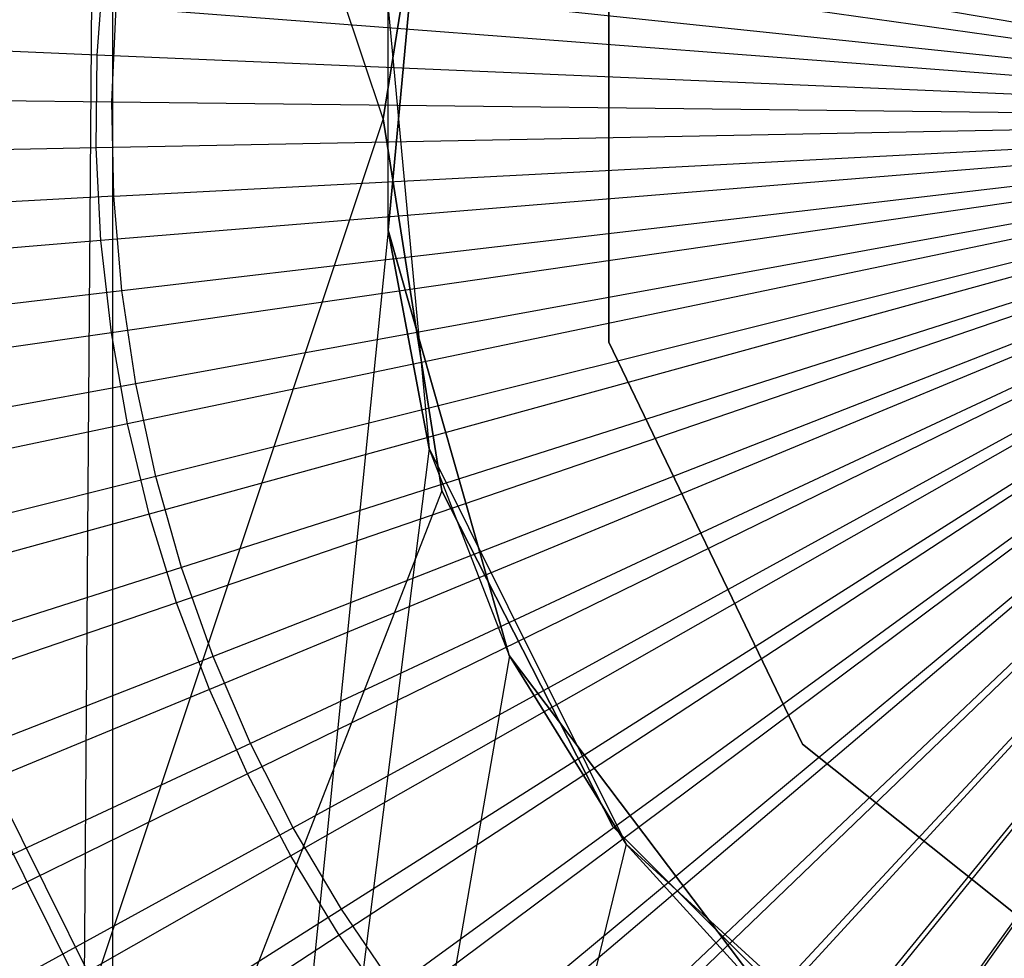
# Model space of a CAD drawing. Extents: x -8.3 to 8.8, y -6 to 6.
# Tile 76 of 177: x -0.199 to 0.046, y -0.209 to 0.025. Entities that reach past the tile are written whole.
import ezdxf

# ---------------------------------------------------------------- set-up
doc = ezdxf.new("R2010")
doc.units = 0
doc.header["$LTSCALE"] = 2.54
doc.layers.get('0').update_dxf_attribs({"linetype": 'CONTINUOUS'})

# ---------------------------------------------------------------- blocks, each defined once
blk = doc.blocks.new('DROPS_COLOR_A_STL')
at = {"color": 0}
for p, q in [((8.29156, 0, 25.91104), (7.99156, 0.9, 25.91104)), ((8.29156, 0, 25.91104), (7.99156, 0.9, 25.91104)), ((8.29156, 0, 25.91104), (7.99156, 0.9, 25.91104)), ((8.29156, 0, 25.91104), (7.99156, 0.9, 25.91104)), ((8.21347, -0.70433, 53.53318), (8.22409, 0.7057, 53.5342)), ((8.21347, -0.70433, 53.53318), (8.22409, 0.7057, 53.5342)), ((8.22409, 0.7057, 53.5342), (8.2242, -0.70572, 53.53422)), ((8.22409, 0.7057, 53.5342), (8.2242, -0.70572, 53.53422)), ((8.29156, 0, 25.91104), (8.30624, 0.09271, 25.91104)), ((8.30624, 0.09271, 14.0503), (8.29156, 0, 14.0503)), ((8.29156, 0, 25.91104), (8.30624, 0.09271, 25.91104)), ((8.30624, 0.09271, 14.0503), (8.29156, 0, 14.0503)), ((8.29156, 0, 25.91104), (8.30624, 0.09271, 25.91104)), ((8.29156, 0, 29.82024), (8.30624, 0.09271, 29.82024)), ((8.29156, 0, 29.82024), (8.30624, 0.09271, 29.82024)), ((8.29156, 0, 25.91104), (8.30624, 0.09271, 25.91104)), ((8.29284, -0.02768, 47.62024), (8.30301, 0.0821, 47.62024)), ((8.30301, 0.0821, 29.82024), (8.29284, -0.02768, 29.82024)), ((8.30301, 0.0821, 29.82024), (8.29284, -0.02768, 29.82024)), ((8.29284, -0.02768, 47.62024), (8.30301, 0.0821, 47.62024)), ((8.34782, 0.05563, 34.05214), (8.34782, -0.05563, 34.05214)), ((8.34782, -0.05563, 164.85214), (8.34782, 0.05563, 164.85214)), ((8.34782, 0.05563, 34.05214), (8.34782, -0.05563, 34.05214)), ((8.34782, -0.05563, 164.85214), (8.34782, 0.05563, 164.85214)), ((8.22755, 0.05125, 1.9291), (8.59156, 0, 1.90007)), ((8.22755, 0.05125, 1.9291), (8.59156, 0, 1.90007)), ((8.22398, 0.00428, 1.9291), (8.22501, 0.02782, 1.9291)), ((8.22398, 0.00428, 1.9291), (8.22501, 0.02782, 1.9291)), ((8.59156, 0, 1.90007), (8.22501, 0.02782, 1.9291)), ((8.59156, 0, 1.90007), (8.22501, 0.02782, 1.9291)), ((8.29285, -0.02785, 53.54055), (8.29284, 0.02768, 53.54055)), ((8.29284, 0.02768, 47.62024), (8.30301, -0.0821, 47.62024)), ((8.29284, 0.02768, 53.54055), (8.30301, -0.0821, 47.62024)), ((8.29284, 0.02768, 47.62024), (8.30301, -0.0821, 47.62024)), ((8.29284, 0.02768, 53.54055), (8.30301, -0.0821, 47.62024)), ((8.29285, -0.02785, 53.54055), (8.29284, 0.02768, 53.54055)), ((7.85895, 0.00853, 1.98105), (8.22398, 0.00428, 1.9291)), ((7.85895, 0.00853, 1.98105), (8.22398, 0.00428, 1.9291)), ((8.22398, 0.00428, 1.9291), (8.59156, 0, 1.90007)), ((8.22447, -0.01928, 1.9291), (8.22398, 0.00428, 1.9291)), ((8.22447, -0.01928, 1.9291), (8.22398, 0.00428, 1.9291)), ((8.22398, 0.00428, 1.9291), (8.59156, 0, 1.90007)), ((8.22447, -0.01928, 1.9291), (8.59156, 0, 1.90007)), ((8.22447, -0.01928, 1.9291), (8.59156, 0, 1.90007)), ((8.22646, -0.04276, 1.9291), (8.59156, 0, 1.90007)), ((8.22646, -0.04276, 1.9291), (8.59156, 0, 1.90007)), ((8.59156, 0, 1.90007), (8.22995, -0.06606, 1.9291)), ((8.59156, 0, 1.90007), (8.22995, -0.06606, 1.9291)), ((8.59156, 0, 1.90007), (8.23492, -0.0891, 1.9291)), ((8.59156, 0, 1.90007), (8.23492, -0.0891, 1.9291)), ((8.59156, 0, 1.90007), (8.24136, -0.11176, 1.9291)), ((8.59156, 0, 1.90007), (8.24136, -0.11176, 1.9291)), ((8.59156, 0, 1.90007), (8.24924, -0.13397, 1.9291)), ((8.59156, 0, 1.90007), (8.24924, -0.13397, 1.9291)), ((8.59156, 0, 1.90007), (8.25853, -0.15563, 1.9291)), ((8.59156, 0, 1.90007), (8.25853, -0.15563, 1.9291)), ((8.59156, 0, 1.90007), (8.26918, -0.17665, 1.9291)), ((8.59156, 0, 1.90007), (8.26918, -0.17665, 1.9291)), ((8.59156, 0, 1.90007), (8.28116, -0.19694, 1.9291)), ((8.59156, 0, 1.90007), (8.28116, -0.19694, 1.9291)), ((8.59156, 0, 1.90007), (8.29442, -0.21642, 1.9291)), ((8.59156, 0, 1.90007), (8.29442, -0.21642, 1.9291)), ((8.59156, 0, 1.90007), (8.3089, -0.23501, 1.9291)), ((8.59156, 0, 1.90007), (8.3089, -0.23501, 1.9291)), ((8.59156, 0, 1.90007), (8.32453, -0.25264, 1.9291)), ((8.59156, 0, 1.90007), (8.32453, -0.25264, 1.9291)), ((8.59156, 0, 1.90007), (8.34127, -0.26923, 1.9291)), ((8.59156, 0, 1.90007), (8.34127, -0.26923, 1.9291)), ((8.59156, 0, 1.90007), (8.35903, -0.28471, 1.9291)), ((8.59156, 0, 1.90007), (8.35903, -0.28471, 1.9291)), ((8.59156, 0, 1.90007), (8.37775, -0.29902, 1.9291)), ((8.59156, 0, 1.90007), (8.37775, -0.29902, 1.9291)), ((8.29156, 0, 25.91104), (7.99156, -0.9, 25.91104)), ((8.29156, 0, 25.91104), (7.99156, -0.9, 25.91104)), ((8.29156, 0, 25.91104), (7.99156, -0.9, 25.91104)), ((8.29156, 0, 25.91104), (7.99156, -0.9, 25.91104)), ((8.30624, -0.09271, 25.91104), (8.29156, 0, 25.91104)), ((8.29156, 0, 14.0503), (8.30624, -0.09271, 14.0503)), ((8.29156, 0, 25.91104), (8.29156, 0, 14.0503)), ((8.29156, 0, 25.91104), (8.29156, 0, 14.0503)), ((8.30624, -0.09271, 25.91104), (8.29156, 0, 25.91104)), ((8.29156, 0, 14.0503), (8.30624, -0.09271, 14.0503)), ((8.30624, -0.09271, 25.91104), (8.29156, 0, 25.91104)), ((8.30624, -0.09271, 29.82024), (8.29156, 0, 29.82024)), ((8.29156, 0, 29.82024), (8.29156, 0, 25.91104)), ((8.29156, 0, 29.82024), (8.29156, 0, 25.91104)), ((8.30624, -0.09271, 29.82024), (8.29156, 0, 29.82024)), ((8.30624, -0.09271, 25.91104), (8.29156, 0, 25.91104)), ((8.22447, -0.01928, 1.9291), (7.8599, -0.03843, 1.98105)), ((8.22447, -0.01928, 1.9291), (7.8599, -0.03843, 1.98105)), ((8.22646, -0.04276, 1.9291), (8.22447, -0.01928, 1.9291)), ((8.22646, -0.04276, 1.9291), (8.22447, -0.01928, 1.9291)), ((8.29285, -0.02785, 53.54055), (8.2242, -0.70572, 53.53422)), ((8.29285, -0.02785, 53.54055), (8.2242, -0.70572, 53.53422)), ((8.32301, -0.13372, 47.62024), (8.29284, -0.02768, 47.62024)), ((8.29284, -0.02768, 29.82024), (8.32301, -0.13372, 29.82024)), ((8.29284, -0.02768, 29.82024), (8.32301, -0.13372, 29.82024)), ((8.29284, -0.02768, 29.82024), (8.29284, -0.02768, 47.62024)), ((8.32301, -0.13372, 47.62024), (8.29284, -0.02768, 47.62024)), ((8.29284, -0.02768, 29.82024), (8.29284, -0.02768, 47.62024)), ((8.30301, -0.0821, 53.54144), (8.29285, -0.02785, 53.54055)), ((8.29285, -0.02785, 53.54055), (8.30301, -0.0821, 47.62024)), ((8.29285, -0.02785, 53.54055), (8.30301, -0.0821, 47.62024)), ((8.30301, -0.0821, 53.54144), (8.29285, -0.02785, 53.54055)), ((7.86387, -0.08523, 1.98105), (8.22646, -0.04276, 1.9291)), ((7.86387, -0.08523, 1.98105), (8.22646, -0.04276, 1.9291)), ((8.22995, -0.06606, 1.9291), (8.22646, -0.04276, 1.9291)), ((8.22995, -0.06606, 1.9291), (8.22646, -0.04276, 1.9291)), ((8.34782, -0.05563, 34.05214), (8.34782, -0.05563, 164.85214)), ((8.34782, -0.05563, 34.05214), (8.3961, -0.15587, 34.05214)), ((8.3961, -0.15587, 164.85214), (8.34782, -0.05563, 164.85214)), ((8.34782, -0.05563, 34.05214), (8.34782, -0.05563, 164.85214)), ((8.34782, -0.05563, 34.05214), (8.3961, -0.15587, 34.05214)), ((8.3961, -0.15587, 164.85214), (8.34782, -0.05563, 164.85214)), ((8.22995, -0.06606, 1.9291), (7.87082, -0.13167, 1.98105)), ((8.22995, -0.06606, 1.9291), (7.87082, -0.13167, 1.98105)), ((8.23492, -0.0891, 1.9291), (8.22995, -0.06606, 1.9291)), ((8.23492, -0.0891, 1.9291), (8.22995, -0.06606, 1.9291)), ((8.30301, -0.0821, 53.54144), (8.2242, -0.70572, 53.53422)), ((8.30301, -0.0821, 53.54144), (8.2242, -0.70572, 53.53422)), ((8.32306, -0.13383, 53.54317), (8.30301, -0.0821, 53.54144)), ((8.30301, -0.0821, 47.62024), (8.35215, -0.18079, 47.62024)), ((8.30301, -0.0821, 47.62024), (8.35215, -0.18079, 47.62024)), ((8.30301, -0.0821, 47.62024), (8.30301, -0.0821, 53.54144)), ((8.30301, -0.0821, 53.54144), (8.35215, -0.18079, 47.62024)), ((8.32306, -0.13383, 53.54317), (8.30301, -0.0821, 53.54144)), ((8.30301, -0.0821, 53.54144), (8.35215, -0.18079, 47.62024)), ((8.30301, -0.0821, 47.62024), (8.30301, -0.0821, 53.54144)), ((8.23492, -0.0891, 1.9291), (7.88074, -0.17758, 1.98105)), ((8.23492, -0.0891, 1.9291), (7.88074, -0.17758, 1.98105)), ((8.24136, -0.11176, 1.9291), (8.23492, -0.0891, 1.9291)), ((8.24136, -0.11176, 1.9291), (8.23492, -0.0891, 1.9291)), ((8.30624, -0.09271, 25.91104), (7.99156, -0.9, 25.91104)), ((8.30624, -0.09271, 25.91104), (7.99156, -0.9, 25.91104)), ((8.30624, -0.09271, 25.91104), (7.99156, -0.9, 25.91104)), ((8.34885, -0.17634, 25.91104), (8.30624, -0.09271, 25.91104)), ((8.30624, -0.09271, 14.0503), (8.34885, -0.17634, 14.0503)), ((8.30624, -0.09271, 25.91104), (8.30624, -0.09271, 14.0503)), ((8.30624, -0.09271, 25.91104), (8.30624, -0.09271, 14.0503)), ((8.34885, -0.17634, 25.91104), (8.30624, -0.09271, 25.91104)), ((8.30624, -0.09271, 14.0503), (8.34885, -0.17634, 14.0503)), ((8.34885, -0.17634, 29.82024), (8.30624, -0.09271, 29.82024)), ((8.30624, -0.09271, 29.82024), (8.30624, -0.09271, 25.91104)), ((8.30624, -0.09271, 29.82024), (8.30624, -0.09271, 25.91104)), ((8.34885, -0.17634, 29.82024), (8.30624, -0.09271, 29.82024)), ((8.34885, -0.17634, 25.91104), (8.30624, -0.09271, 25.91104)), ((8.24136, -0.11176, 1.9291), (7.89358, -0.22276, 1.98105)), ((8.24136, -0.11176, 1.9291), (7.89358, -0.22276, 1.98105)), ((8.24924, -0.13397, 1.9291), (8.24136, -0.11176, 1.9291)), ((8.24924, -0.13397, 1.9291), (8.24136, -0.11176, 1.9291)), ((8.24924, -0.13397, 1.9291), (7.90929, -0.26702, 1.98105)), ((8.24924, -0.13397, 1.9291), (7.90929, -0.26702, 1.98105)), ((8.32306, -0.13383, 53.54317), (8.2242, -0.70572, 53.53422)), ((8.32306, -0.13383, 53.54317), (8.2242, -0.70572, 53.53422)), ((8.25853, -0.15563, 1.9291), (8.24924, -0.13397, 1.9291)), ((8.25853, -0.15563, 1.9291), (8.24924, -0.13397, 1.9291)), ((8.38945, -0.2217, 47.62024), (8.32301, -0.13372, 47.62024)), ((8.32301, -0.13372, 29.82024), (8.38945, -0.2217, 29.82024)), ((8.32301, -0.13372, 29.82024), (8.38945, -0.2217, 29.82024)), ((8.32301, -0.13372, 29.82024), (8.32301, -0.13372, 47.62024)), ((8.38945, -0.2217, 47.62024), (8.32301, -0.13372, 47.62024)), ((8.32301, -0.13372, 29.82024), (8.32301, -0.13372, 47.62024)), ((8.35215, -0.18079, 53.54559), (8.32306, -0.13383, 53.54317)), ((8.32306, -0.13383, 53.54317), (8.35215, -0.18079, 47.62024)), ((8.32306, -0.13383, 53.54317), (8.35215, -0.18079, 47.62024)), ((8.35215, -0.18079, 53.54559), (8.32306, -0.13383, 53.54317)), ((8.25853, -0.15563, 1.9291), (7.9278, -0.31018, 1.98105)), ((8.25853, -0.15563, 1.9291), (7.9278, -0.31018, 1.98105)), ((8.26918, -0.17665, 1.9291), (8.25853, -0.15563, 1.9291)), ((8.26918, -0.17665, 1.9291), (8.25853, -0.15563, 1.9291)), ((8.3961, -0.15587, 34.05214), (8.3961, -0.15587, 164.85214)), ((8.3961, -0.15587, 34.05214), (8.48308, -0.22524, 34.05214)), ((8.48308, -0.22524, 164.85214), (8.3961, -0.15587, 164.85214)), ((8.3961, -0.15587, 34.05214), (8.3961, -0.15587, 164.85214)), ((8.3961, -0.15587, 34.05214), (8.48308, -0.22524, 34.05214)), ((8.48308, -0.22524, 164.85214), (8.3961, -0.15587, 164.85214)), ((8.19226, -0.16901, 164.385), (8.21605, -0.2168, 164.385)), ((8.19226, -0.16901, 164.385), (8.21605, -0.2168, 164.385)), ((8.19226, -0.16901, 164.43961), (8.21605, -0.2168, 164.43961)), ((8.19226, -0.16901, 164.43961), (8.21605, -0.2168, 164.43961)), ((8.19557, -0.16761, 164.4123), (8.21917, -0.215, 164.4123)), ((8.19557, -0.16761, 164.4123), (8.21917, -0.215, 164.4123)), ((8.26918, -0.17665, 1.9291), (7.94903, -0.35207, 1.98105)), ((8.26918, -0.17665, 1.9291), (7.94903, -0.35207, 1.98105)), ((8.28116, -0.19694, 1.9291), (8.26918, -0.17665, 1.9291)), ((8.28116, -0.19694, 1.9291), (8.26918, -0.17665, 1.9291)), ((8.41522, -0.24271, 25.91104), (8.34885, -0.17634, 25.91104)), ((8.34885, -0.17634, 14.0503), (8.41522, -0.24271, 14.0503)), ((8.34885, -0.17634, 25.91104), (8.34885, -0.17634, 14.0503)), ((8.34885, -0.17634, 25.91104), (8.34885, -0.17634, 14.0503)), ((8.41522, -0.24271, 25.91104), (8.34885, -0.17634, 25.91104)), ((8.34885, -0.17634, 14.0503), (8.41522, -0.24271, 14.0503)), ((8.41522, -0.24271, 29.82024), (8.34885, -0.17634, 29.82024)), ((8.34885, -0.17634, 29.82024), (8.34885, -0.17634, 25.91104)), ((8.34885, -0.17634, 29.82024), (8.34885, -0.17634, 25.91104)), ((8.41522, -0.24271, 29.82024), (8.34885, -0.17634, 29.82024)), ((8.41522, -0.24271, 25.91104), (8.34885, -0.17634, 25.91104)), ((8.35215, -0.18079, 53.54559), (8.2242, -0.70572, 53.53422)), ((8.35215, -0.18079, 53.54559), (8.2242, -0.70572, 53.53422)), ((8.38946, -0.22171, 53.54856), (8.35215, -0.18079, 53.54559)), ((8.35215, -0.18079, 47.62024), (8.43363, -0.25507, 47.62024)), ((8.35215, -0.18079, 53.54559), (8.35215, -0.18079, 47.62024)), ((8.35215, -0.18079, 53.54559), (8.35215, -0.18079, 47.62024)), ((8.35215, -0.18079, 53.54559), (8.43363, -0.25507, 47.62024)), ((8.35215, -0.18079, 47.62024), (8.43363, -0.25507, 47.62024)), ((8.35215, -0.18079, 53.54559), (8.43363, -0.25507, 47.62024)), ((8.38946, -0.22171, 53.54856), (8.35215, -0.18079, 53.54559)), ((8.28116, -0.19694, 1.9291), (7.97291, -0.39252, 1.98105)), ((8.28116, -0.19694, 1.9291), (7.97291, -0.39252, 1.98105)), ((8.29442, -0.21642, 1.9291), (8.28116, -0.19694, 1.9291)), ((8.29442, -0.21642, 1.9291), (8.28116, -0.19694, 1.9291))]:
    blk.add_line(p, q, dxfattribs=at)
blk = doc.blocks.new('GROUP_1')
at = {"color": 0}
for p, q in [((8.50636, 5.99854), (8.13999, 6.06036, 0.01151)), ((8.50636, 5.99854), (8.13999, 6.06036, 0.01151)), ((8.13515, 6.01442, 0.01151), (8.13685, 6.03747, 0.01151)), ((8.13515, 6.01442, 0.01151), (8.13685, 6.03747, 0.01151)), ((8.50636, 5.99854), (8.13685, 6.03747, 0.01151)), ((8.50636, 5.99854), (8.13685, 6.03747, 0.01151)), ((8.13515, 6.01442, 0.01151), (7.76536, 6.03024, 0.04602)), ((8.13515, 6.01442, 0.01151), (7.76536, 6.03024, 0.04602)), ((8.13488, 5.99131, 0.01151), (8.13515, 6.01442, 0.01151)), ((8.13488, 5.99131, 0.01151), (8.13515, 6.01442, 0.01151)), ((8.50636, 5.99854), (8.13515, 6.01442, 0.01151)), ((8.50636, 5.99854), (8.13515, 6.01442, 0.01151)), ((8.50636, 5.99854), (8.13488, 5.99131, 0.01151)), ((8.50636, 5.99854), (8.13488, 5.99131, 0.01151)), ((8.50636, 5.99854), (8.13605, 5.96823, 0.01151)), ((8.50636, 5.99854), (8.13605, 5.96823, 0.01151)), ((8.50636, 5.99854), (8.13865, 5.94527, 0.01151)), ((8.50636, 5.99854), (8.13865, 5.94527, 0.01151)), ((8.50636, 5.99854), (8.14267, 5.92251, 0.01151)), ((8.50636, 5.99854), (8.14267, 5.92251, 0.01151)), ((8.50636, 5.99854), (8.1481, 5.90005, 0.01151)), ((8.50636, 5.99854), (8.1481, 5.90005, 0.01151)), ((8.50636, 5.99854), (8.15492, 5.87797, 0.01151)), ((8.50636, 5.99854), (8.15492, 5.87797, 0.01151)), ((8.50636, 5.99854), (8.1631, 5.85635, 0.01151)), ((8.50636, 5.99854), (8.1631, 5.85635, 0.01151)), ((8.50636, 5.99854), (8.1726, 5.83528, 0.01151)), ((8.50636, 5.99854), (8.1726, 5.83528, 0.01151)), ((8.50636, 5.99854), (8.18339, 5.81485, 0.01151)), ((8.50636, 5.99854), (8.18339, 5.81485, 0.01151)), ((8.50636, 5.99854), (8.19544, 5.79513, 0.01151)), ((8.50636, 5.99854), (8.19544, 5.79513, 0.01151)), ((8.50636, 5.99854), (8.20869, 5.77619, 0.01151)), ((8.50636, 5.99854), (8.20869, 5.77619, 0.01151)), ((8.50636, 5.99854), (8.22309, 5.75811, 0.01151)), ((8.50636, 5.99854), (8.22309, 5.75811, 0.01151)), ((8.50636, 5.99854), (8.23858, 5.74097, 0.01151)), ((8.50636, 5.99854), (8.23858, 5.74097, 0.01151)), ((8.50636, 5.99854), (8.25511, 5.72482, 0.01151)), ((8.50636, 5.99854), (8.25511, 5.72482, 0.01151)), ((8.50636, 5.99854), (8.27262, 5.70973, 0.01151)), ((8.50636, 5.99854), (8.27262, 5.70973, 0.01151)), ((8.50636, 5.99854), (8.29102, 5.69576, 0.01151)), ((8.50636, 5.99854), (8.29102, 5.69576, 0.01151)), ((8.13488, 5.99131, 0.01151), (7.76483, 5.98411, 0.04602)), ((8.13488, 5.99131, 0.01151), (7.76483, 5.98411, 0.04602)), ((8.13605, 5.96823, 0.01151), (8.13488, 5.99131, 0.01151)), ((8.13605, 5.96823, 0.01151), (8.13488, 5.99131, 0.01151)), ((8.13605, 5.96823, 0.01151), (7.76716, 5.93804, 0.04602)), ((8.13605, 5.96823, 0.01151), (7.76716, 5.93804, 0.04602)), ((8.13865, 5.94527, 0.01151), (8.13605, 5.96823, 0.01151)), ((8.13865, 5.94527, 0.01151), (8.13605, 5.96823, 0.01151)), ((8.13865, 5.94527, 0.01151), (7.77235, 5.8922, 0.04602)), ((8.13865, 5.94527, 0.01151), (7.77235, 5.8922, 0.04602)), ((8.14267, 5.92251, 0.01151), (8.13865, 5.94527, 0.01151)), ((8.14267, 5.92251, 0.01151), (8.13865, 5.94527, 0.01151)), ((8.14267, 5.92251, 0.01151), (7.78038, 5.84677, 0.04602)), ((8.14267, 5.92251, 0.01151), (7.78038, 5.84677, 0.04602)), ((8.1481, 5.90005, 0.01151), (8.14267, 5.92251, 0.01151)), ((8.1481, 5.90005, 0.01151), (8.14267, 5.92251, 0.01151)), ((8.1481, 5.90005, 0.01151), (7.79122, 5.80193, 0.04602)), ((8.1481, 5.90005, 0.01151), (7.79122, 5.80193, 0.04602)), ((8.15492, 5.87797, 0.01151), (8.1481, 5.90005, 0.01151)), ((8.15492, 5.87797, 0.01151), (8.1481, 5.90005, 0.01151)), ((8.15492, 5.87797, 0.01151), (7.80483, 5.75785, 0.04602)), ((8.15492, 5.87797, 0.01151), (7.80483, 5.75785, 0.04602)), ((8.1631, 5.85635, 0.01151), (8.15492, 5.87797, 0.01151)), ((8.1631, 5.85635, 0.01151), (8.15492, 5.87797, 0.01151)), ((8.1631, 5.85635, 0.01151), (7.82115, 5.7147, 0.04602)), ((8.1631, 5.85635, 0.01151), (7.82115, 5.7147, 0.04602)), ((8.1726, 5.83528, 0.01151), (8.1631, 5.85635, 0.01151)), ((8.1726, 5.83528, 0.01151), (8.1631, 5.85635, 0.01151)), ((8.1726, 5.83528, 0.01151), (7.84012, 5.67265, 0.04602)), ((8.1726, 5.83528, 0.01151), (7.84012, 5.67265, 0.04602)), ((8.18339, 5.81485, 0.01151), (8.1726, 5.83528, 0.01151)), ((8.18339, 5.81485, 0.01151), (8.1726, 5.83528, 0.01151)), ((8.18339, 5.81485, 0.01151), (7.86167, 5.63186, 0.04602)), ((8.18339, 5.81485, 0.01151), (7.86167, 5.63186, 0.04602)), ((8.19544, 5.79513, 0.01151), (8.18339, 5.81485, 0.01151)), ((8.19544, 5.79513, 0.01151), (8.18339, 5.81485, 0.01151)), ((8.19544, 5.79513, 0.01151), (7.88571, 5.59249, 0.04602)), ((8.19544, 5.79513, 0.01151), (7.88571, 5.59249, 0.04602)), ((8.20869, 5.77619, 0.01151), (8.19544, 5.79513, 0.01151)), ((8.20869, 5.77619, 0.01151), (8.19544, 5.79513, 0.01151))]:
    blk.add_line(p, q, dxfattribs=at)
blk.add_blockref('DROPS_COLOR_A_STL', (-0.0852, 5.99854, -1.80007), dxfattribs=at)

msp = doc.modelspace()

# ---------------------------------------------------------------- block references
at = {"color": 0}
msp.add_blockref('GROUP_1', (-8.3148, -5.99854, 1.80007), dxfattribs=at)

doc.saveas('drawing.dxf')
